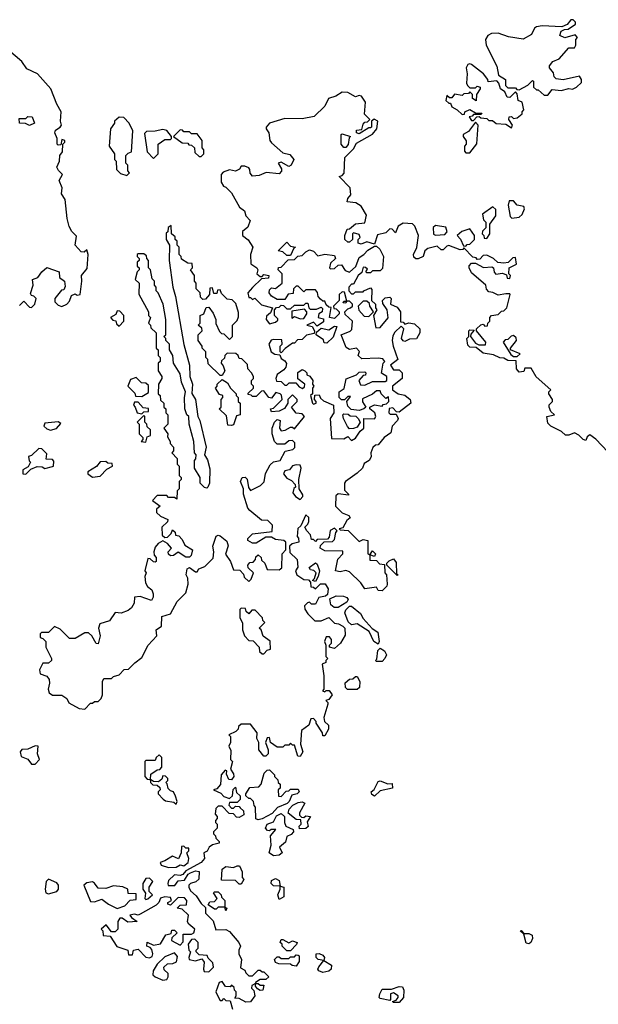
# Model space of a CAD drawing. Extents: x 2601477 to 2753313, y 449408 to 581029.
# Tile 172 of 203: x 2693343 to 2696380, y 511750 to 516918. Entities that reach past the tile are written whole.
import ezdxf

# ---------------------------------------------------------------- set-up
doc = ezdxf.new("R2010")
doc.units = 0

msp = doc.modelspace()

# ---------------------------------------------------------------- linework, layer by layer
at = {"layer": '0CON05XD'}
for points in [[(2696115, 516522.5), (2696138.3, 516551.7), (2696185, 516547.5), (2696225, 516557.5), (2696245, 516553.8), (2696266.1, 516563.9), (2696291.7, 516588.3), (2696292.5, 516605), (2696281.7, 516621.7), (2696195, 516602.5), (2696158.3, 516608.3), (2696148.3, 516618.3), (2696145, 516640), (2696123.3, 516665), (2696123.9, 516676.1), (2696140.7, 516699.3), (2696175, 516713.3), (2696225, 516770), (2696255, 516770), (2696262.5, 516785), (2696262.5, 516815), (2696270, 516825), (2696258.3, 516838.3), (2696205, 516823.3), (2696177.5, 516835), (2696185, 516857.5), (2696203, 516867), (2696221.7, 516868.3), (2696260, 516895), (2696260, 516905), (2696248.3, 516918.3), (2696235, 516917.5), (2696216.7, 516893.3), (2696188.8, 516881.2), (2696085, 516886.8), (2696055, 516880), (2696045, 516873.8), (2696030, 516840), (2695985, 516816.4), (2695908.5, 516828.5), (2695855, 516847.6), (2695820, 516845), (2695800, 516835), (2695788.6, 516815), (2695790.8, 516785), (2695847.5, 516675), (2695856.4, 516626.4), (2695892.5, 516605), (2695893, 516573), (2695905, 516560), (2695945, 516560), (2695951.7, 516551.7), (2695965, 516550), (2696010, 516575), (2696035, 516600), (2696040, 516595), (2696040, 516565), (2696055, 516550), (2696065, 516550), (2696095, 516522.5), (2696115, 516522.5)], [(2693405, 515407.5), (2693422.5, 515425), (2693430, 515455), (2693417.5, 515467.5), (2693405, 515470), (2693400.7, 515480.7), (2693413.3, 515525), (2693410, 515555), (2693437.5, 515565), (2693460, 515595), (2693485, 515617.5), (2693550, 515595), (2693552.5, 515565), (2693577.5, 515545), (2693581.7, 515518.3), (2693575, 515500), (2693561.7, 515498.3), (2693527.5, 515455), (2693527, 515437), (2693545, 515420), (2693565, 515413.3), (2693590, 515425), (2693605, 515440), (2693615, 515470), (2693635, 515480), (2693645, 515472.5), (2693660, 515475), (2693668.8, 515545), (2693666.7, 515575), (2693697, 515613), (2693702.5, 515685), (2693695, 515710), (2693681.7, 515698.3), (2693665, 515700), (2693633.8, 515735), (2693641.7, 515781.7), (2693617, 515807), (2693603, 515833), (2693592.5, 515875), (2693582.5, 515975), (2693562.5, 516005), (2693566.7, 516035), (2693550, 516075), (2693567.5, 516105), (2693546.4, 516126.4), (2693537.5, 516145), (2693552.5, 516175), (2693553.3, 516205), (2693567.5, 516225), (2693570, 516265), (2693580, 516275), (2693580, 516285), (2693565, 516290), (2693558.3, 516261.7), (2693545, 516260), (2693540, 516265), (2693540, 516295), (2693527.5, 516325), (2693531.7, 516338.3), (2693556.4, 516353.6), (2693562.5, 516365), (2693556.7, 516385), (2693560, 516435), (2693537.5, 516475), (2693506.7, 516555), (2693436.2, 516635), (2693380.6, 516660.6), (2693355, 516699.2), (2693285, 516759.2)], [(2695925, 516350), (2695930, 516365), (2695910, 516395), (2695911.7, 516408.3), (2695925, 516410), (2695935, 516400), (2695955, 516402.5), (2695980, 516425), (2695980, 516435), (2695990, 516445), (2695980, 516485), (2695960, 516495), (2695955, 516530), (2695945, 516540), (2695915, 516510), (2695901.7, 516511.7), (2695888.8, 516538.8), (2695867.5, 516555), (2695857.5, 516585), (2695846.7, 516596.7), (2695801.7, 516591.7), (2695800, 516605), (2695777.5, 516635), (2695715, 516682.5), (2695705, 516686.7), (2695695, 516682.5), (2695686.7, 516665), (2695691.2, 516635), (2695687.5, 516585), (2695693, 516573), (2695705, 516560), (2695735, 516560), (2695745, 516570), (2695760, 516565), (2695760, 516555), (2695740, 516525), (2695738.3, 516491.7), (2695720, 516505), (2695720, 516525), (2695705, 516540), (2695698.3, 516531.7), (2695675, 516530), (2695665, 516520), (2695625, 516527.5), (2695611.7, 516508.3), (2695598.3, 516508.3), (2695585, 516520), (2695580, 516495), (2695595, 516480), (2695605, 516480), (2695611.7, 516461.7), (2695640, 516445), (2695665, 516420), (2695678.3, 516421.7), (2695680, 516435), (2695705, 516446.7), (2695735, 516430), (2695768.3, 516428.3), (2695765, 516420), (2695725, 516420), (2695718.3, 516411.7), (2695701.7, 516408.3), (2695715, 516390), (2695725, 516390), (2695741.7, 516408.3), (2695755, 516410), (2695763, 516403), (2695795, 516400), (2695805, 516390), (2695825, 516390), (2695843.6, 516373.6), (2695895, 516370), (2695925, 516350)], [(2695125, 515790), (2695095, 515800), (2695090, 515795), (2695090, 515765), (2695075, 515750), (2695065, 515750), (2695050, 515765), (2695050, 515785), (2695061.7, 515818.3), (2695075, 515820), (2695105, 515847.5), (2695155, 515852.5), (2695163, 515893), (2695135, 515940), (2695107, 515957), (2695061.7, 515961.7), (2695065, 515980), (2695081.7, 515998.3), (2695077.5, 516035), (2695020, 516095), (2695035, 516100), (2695047, 516113), (2695050, 516195), (2695095, 516240), (2695110, 516270), (2695195, 516317.5), (2695217.5, 516345), (2695222.5, 516385), (2695203.3, 516396.7), (2695190, 516385), (2695190, 516355), (2695185, 516350), (2695175, 516350), (2695125, 516320), (2695110, 516325), (2695111.7, 516338.3), (2695138.3, 516341.7), (2695145, 516370), (2695155, 516380), (2695168.3, 516381.7), (2695180, 516395), (2695153, 516423), (2695157.5, 516485), (2695137.5, 516517.5), (2695125, 516520), (2695105, 516513.3), (2695066.2, 516536.2), (2695035, 516538), (2695002.7, 516517.3), (2694963.1, 516505), (2694945.4, 516464.6), (2694889.2, 516410.8), (2694825, 516397.8), (2694735, 516399.6), (2694653.8, 516375), (2694636.7, 516355), (2694636.7, 516345), (2694650, 516325), (2694656.7, 516285), (2694665, 516272.5), (2694725, 516220), (2694760.7, 516210.7), (2694782.5, 516185), (2694767.5, 516155), (2694755, 516147.5), (2694715, 516170), (2694700, 516165), (2694717.5, 516135), (2694717, 516123), (2694705, 516110), (2694637, 516117), (2694599.3, 516100.7), (2694565, 516097.5), (2694553, 516113), (2694551.7, 516131.7), (2694545, 516140), (2694525, 516150), (2694505, 516150), (2694496.4, 516133.6), (2694475, 516122.5), (2694445, 516130), (2694411.7, 516118.3), (2694400, 516105), (2694400, 516065), (2694412.5, 516045), (2694425, 516040), (2694455, 516010), (2694497.5, 515935), (2694523.3, 515915), (2694529.3, 515889.3), (2694552.5, 515865), (2694540.7, 515829.3), (2694513, 515807), (2694512.5, 515785), (2694543, 515763), (2694567.5, 515725), (2694553.8, 515686.2), (2694556.4, 515636.4), (2694587.5, 515615), (2694592.5, 515605), (2694587.5, 515585), (2694605, 515570), (2694615, 515570), (2694625, 515580), (2694650, 515575), (2694648.3, 515561.7), (2694611.7, 515558.3), (2694565, 515513.3), (2694540, 515485), (2694545, 515460), (2694555, 515460), (2694565, 515450), (2694577, 515457), (2694612.3, 515422.3), (2694670, 515405), (2694660, 515380), (2694638.3, 515361.7), (2694637.5, 515345), (2694655, 515322.5), (2694685, 515330), (2694698.3, 515341.7), (2694698.3, 515348.3), (2694680, 515365), (2694680, 515395), (2694691.7, 515408.3), (2694705, 515410), (2694715, 515420), (2694728.3, 515418.3), (2694745, 515400), (2694765, 515400), (2694785, 515420), (2694835, 515420), (2694845, 515430), (2694855, 515430), (2694860, 515405), (2694868.3, 515398.3), (2694901.7, 515398.3), (2694925, 515410), (2694931.7, 515401.7), (2694930, 515385), (2694912.5, 515375), (2694910, 515355), (2694938.3, 515348.3), (2694938.3, 515331.7), (2694905, 515310), (2694885, 515330), (2694850, 515315), (2694878.3, 515308.3), (2694890, 515285), (2694888.3, 515271.7), (2694848.3, 515261.7), (2694825, 515240), (2694801.7, 515238.3), (2694785, 515220), (2694775, 515220), (2694737, 515193), (2694715, 515170), (2694710, 515175), (2694710, 515205), (2694720, 515215), (2694718.3, 515238.3), (2694675, 515240), (2694663.6, 515236.4), (2694650, 515215), (2694662.5, 515175), (2694683, 515163), (2694708.3, 515158.3), (2694715, 515140), (2694735, 515127.5), (2694743, 515113), (2694740, 515095), (2694729.3, 515080.7), (2694693.9, 515056.1), (2694687.5, 515035), (2694691.7, 515021.7), (2694715, 515020), (2694735, 515000), (2694745, 515000), (2694758.3, 515011.7), (2694791.7, 515011.7), (2694810.7, 514990.7), (2694827, 514983), (2694838.3, 514991.7), (2694840, 515005), (2694802.5, 515032.5), (2694803, 515067), (2694825, 515082.5), (2694840, 515075), (2694850, 515065), (2694850, 515055), (2694866.4, 515046.4), (2694882.5, 515025), (2694880, 515005), (2694887.5, 514995), (2694880, 514985), (2694880, 514955), (2694870, 514945), (2694880, 514905), (2694885, 514900), (2694900, 514905), (2694900, 514915), (2694890, 514925), (2694891.7, 514948.3), (2694915, 514950), (2694921.7, 514931.7), (2694937, 514917), (2694990, 514895), (2694992.5, 514855), (2694972.5, 514825), (2694980, 514720), (2695045, 514717.5), (2695065, 514730), (2695085, 514710), (2695105, 514722.5), (2695130.7, 514759.3), (2695150, 514775), (2695150, 514825), (2695205, 514822.5), (2695212.5, 514835), (2695207.5, 514855), (2695180, 514875), (2695180, 514885), (2695205, 514897.5), (2695245, 514890), (2695251.7, 514898.3), (2695268.3, 514901.7), (2695280, 514915), (2695278.3, 514938.3), (2695265, 514930), (2695240, 514955), (2695235, 514970), (2695215, 514970), (2695195, 514952.5), (2695141.7, 514928.3), (2695143, 514913), (2695160, 514885), (2695150, 514875), (2695125, 514867.5), (2695083, 514873), (2695065, 514890), (2695060, 514915), (2695080, 514940), (2695065, 514940), (2695047.5, 514922.5), (2695033, 514923), (2695020, 514935), (2695020, 514965), (2695047, 514983), (2695057, 515033), (2695110, 515055), (2695125, 515067.5), (2695155, 515070), (2695160, 515065), (2695158.3, 515051.7), (2695145, 515050), (2695122.5, 515025), (2695131.2, 515001.2), (2695155, 515000), (2695195, 515020), (2695261.7, 515018.3), (2695270, 515025), (2695270, 515045), (2695242.5, 515062.5), (2695250, 515115), (2695260, 515125), (2695248.3, 515138.3), (2695225, 515142.5), (2695138.3, 515138.3), (2695120, 515155), (2695127, 515177), (2695110, 515195), (2695075, 515187.5), (2695057.5, 515197.5), (2695030, 515265), (2695077, 515283), (2695087, 515293), (2695090, 515335), (2695051.7, 515371.7), (2695050, 515385), (2695065, 515400), (2695080, 515405), (2695090, 515415), (2695090, 515425), (2695075, 515440), (2695060, 515440), (2695055, 515430), (2695041.7, 515431.7), (2695045, 515440), (2695060, 515440), (2695048.3, 515488.3), (2695035, 515490), (2695020, 515475), (2695020, 515445), (2694990, 515415), (2694991.7, 515401.7), (2695005, 515400), (2695020, 515385), (2695020, 515375), (2694995, 515350), (2694970, 515355), (2694978.3, 515408.3), (2694965, 515410), (2694951.7, 515421.7), (2694945, 515440), (2694935, 515440), (2694921.7, 515451.7), (2694910, 515465), (2694907, 515487), (2694895, 515500), (2694845, 515500), (2694835, 515490), (2694805, 515520), (2694795, 515520), (2694780, 515505), (2694778.3, 515481.7), (2694751.7, 515478.3), (2694735, 515450), (2694695, 515450), (2694665, 515467.5), (2694653.3, 515485), (2694655, 515500), (2694665, 515510), (2694685, 515507.5), (2694720, 515535), (2694720, 515585), (2694700, 515605), (2694701.7, 515618.3), (2694715, 515620), (2694751.7, 515658.3), (2694785, 515660), (2694803, 515677), (2694825, 515680), (2694845, 515700), (2694865, 515710), (2694885, 515702.5), (2694908.3, 515678.3), (2694945, 515686.7), (2694995, 515680), (2695000, 515665), (2694975, 515640), (2694970, 515615), (2694975, 515610), (2694995, 515612.5), (2695015, 515630), (2695031.7, 515631.7), (2695051.7, 515601.7), (2695075, 515592.5), (2695107, 515623), (2695125, 515670), (2695150, 515685), (2695170.7, 515709.3), (2695205, 515730), (2695215, 515730), (2695233, 515713), (2695252.5, 515675), (2695247, 515613), (2695235, 515600), (2695195, 515600), (2695185, 515590), (2695165, 515590), (2695160, 515595), (2695168.3, 515608.3), (2695158.3, 515618.3), (2695145, 515620), (2695138.3, 515591.7), (2695120, 515575), (2695095, 515530), (2695085, 515530), (2695070, 515515), (2695070, 515495), (2695085, 515480), (2695095, 515480), (2695105, 515490), (2695145, 515490), (2695150, 515495), (2695185, 515510), (2695191.7, 515501.7), (2695190, 515445), (2695210, 515425), (2695210, 515405), (2695217.5, 515395), (2695200, 515365), (2695211.7, 515301.7), (2695235, 515302.5), (2695277.5, 515352.5), (2695272.5, 515395), (2695248.3, 515428.3), (2695247.5, 515445), (2695261.2, 515458.8), (2695285, 515462.5), (2695292.5, 515455), (2695290, 515425), (2695325, 515410), (2695342.5, 515385), (2695341.7, 515331.7), (2695355, 515330), (2695365, 515320), (2695385, 515327.5), (2695415, 515322.5), (2695442.5, 515295), (2695442.5, 515275), (2695426.2, 515243.8), (2695388.3, 515241.7), (2695365, 515230), (2695355, 515232.5), (2695347.5, 515245), (2695360, 515295), (2695345, 515310), (2695311.7, 515278.3), (2695301.2, 515258.8), (2695297.5, 515235), (2695302.5, 515205), (2695327.5, 515135), (2695290, 515105), (2695305, 515080), (2695335, 515080), (2695350, 515065), (2695350, 515035), (2695300, 514995), (2695300, 514975), (2695330, 514955), (2695365, 514947.5), (2695392.5, 514925), (2695396.2, 514905), (2695335, 514857.5), (2695320, 514860), (2695301.7, 514881.7), (2695281.7, 514878.3), (2695280, 514855), (2695288.3, 514848.3), (2695318.3, 514848.3), (2695328.8, 514825), (2695326.7, 514815), (2695297.5, 514785), (2695290.7, 514749.3), (2695256.7, 514725), (2695225, 514687.5), (2695210, 514685), (2695197, 514673), (2695186.7, 514645), (2695187, 514623), (2695177.5, 514605), (2695151.7, 514588.3), (2695142.5, 514565), (2695115, 514537.5), (2695052.5, 514495), (2695047.5, 514485), (2695048.3, 514448.3), (2695068.3, 514428.3), (2695068.3, 514421.7), (2695015, 514430), (2695001.7, 514418.3), (2695000, 514365), (2695035, 514330), (2695070, 514315), (2695077, 514303)], [(2693395, 516363.3), (2693373, 516373), (2693342.5, 516375), (2693340, 516400), (2693375, 516400), (2693385, 516410), (2693408.3, 516408.3), (2693420, 516375), (2693395, 516363.3)], [(2693905, 516100), (2693920, 516115), (2693910, 516125), (2693910, 516155), (2693900, 516165), (2693900, 516205), (2693911.7, 516218.3), (2693930, 516225), (2693937.5, 516335), (2693917.5, 516375), (2693890, 516405), (2693865, 516406.7), (2693840, 516385), (2693840, 516375), (2693820, 516345), (2693812.5, 516255), (2693840, 516215), (2693840, 516185), (2693850, 516175), (2693851.7, 516131.7), (2693871.7, 516111.7), (2693905, 516100)], [(2695705, 516220), (2695743, 516267), (2695750, 516365), (2695735, 516380), (2695699.3, 516330.7), (2695670, 516315), (2695670, 516305), (2695687, 516283), (2695686.7, 516265), (2695677.5, 516255), (2695678.3, 516228.3), (2695685, 516220), (2695705, 516220)], [(2694045, 516190), (2694070, 516215), (2694070, 516265), (2694105, 516290), (2694135, 516290), (2694140, 516295), (2694140, 516305), (2694115, 516337.5), (2694095, 516342.5), (2694055, 516332.5), (2694008.3, 516331.7), (2693998.3, 516321.7), (2694012.5, 516225), (2694045, 516190)], [(2694295, 516200), (2694310, 516215), (2694310, 516235), (2694300, 516245), (2694300, 516285), (2694275, 516320), (2694245, 516320), (2694235, 516330), (2694205, 516330), (2694198.3, 516338.3), (2694185, 516340), (2694150, 516305), (2694195, 516272.5), (2694225, 516270), (2694231.7, 516261.7), (2694245, 516260), (2694260, 516245), (2694261.7, 516221.7), (2694285, 516200), (2694295, 516200)], [(2695055, 516247.5), (2695045, 516247.5), (2695030, 516265), (2695030, 516315), (2695035, 516320), (2695080, 516305), (2695072.5, 516297.5), (2695067, 516263), (2695055, 516247.5)], [(2695927, 515877), (2695965, 515882.5), (2695980, 515895), (2695992.5, 515925), (2695988.3, 515938.3), (2695953.9, 515943.9), (2695935, 515967.5), (2695911.7, 515968.3), (2695907.5, 515945), (2695917.5, 515885), (2695927, 515877)], [(2695795, 515770), (2695810, 515795), (2695810, 515845), (2695841.7, 515888.3), (2695841.7, 515921.7), (2695826.4, 515936.4), (2695772.5, 515897.5), (2695778.3, 515868.3), (2695790, 515855), (2695790, 515825), (2695771.7, 515808.3), (2695770, 515795), (2695780, 515785), (2695781.7, 515771.7), (2695795, 515770)], [(2693685, 513300), (2693715, 513330), (2693725, 513330), (2693735, 513340), (2693755, 513340), (2693770, 513355), (2693777.5, 513375), (2693777.5, 513445), (2693785, 513460), (2693825, 513460), (2693835, 513470), (2693865, 513480), (2693891.7, 513508.3), (2693915, 513510), (2693947, 513543), (2693985, 513570), (2694017.5, 513635), (2694062.5, 513685), (2694060, 513715), (2694087.5, 513735), (2694090, 513785), (2694135, 513800), (2694170, 513865), (2694215, 513910), (2694228, 513955), (2694226.1, 513986.1), (2694217.5, 514005), (2694222.5, 514035), (2694235, 514042.5), (2694265, 514020), (2694275, 514020), (2694283.6, 514036.4), (2694315, 514047.5), (2694358.3, 514091.7), (2694362.5, 514125), (2694357.5, 514155), (2694375, 514207.5), (2694385, 514212.5), (2694395, 514208.8), (2694430.7, 514180.7), (2694437, 514157), (2694423.6, 514113.6), (2694450, 514075), (2694465, 514030), (2694498.3, 514028.3), (2694518.3, 514008.3), (2694521.7, 513991.7), (2694545, 513970), (2694558.3, 513981.7), (2694570, 514015), (2694541.7, 514041.7), (2694540, 514055), (2694551.7, 514068.3), (2694568.3, 514071.7), (2694580, 514085), (2694581.7, 514098.3), (2694595, 514110), (2694610, 514095), (2694611.7, 514081.7), (2694630, 514065), (2694641.7, 514031.7), (2694705, 514030), (2694718.3, 514041.7), (2694720, 514115), (2694740, 514135), (2694740, 514175), (2694730, 514185), (2694685, 514190), (2694665, 514202.5), (2694635, 514202.5), (2694585, 514170), (2694565, 514170), (2694540, 514185), (2694540, 514195), (2694565, 514220), (2694668.3, 514231.7), (2694670, 514265), (2694645, 514290), (2694611.7, 514291.7), (2694551.7, 514341.7), (2694540, 514355), (2694518.3, 514428.3), (2694517.5, 514455), (2694502.5, 514495), (2694510, 514515), (2694527, 514517), (2694537, 514507), (2694543.6, 514463.6), (2694555, 514447.5), (2694607, 514473), (2694627, 514493), (2694633.6, 514536.4), (2694657.5, 514582.5), (2694675, 514597.5), (2694710, 514605), (2694737, 514653), (2694777, 514663), (2694787, 514673), (2694786.4, 514696.4), (2694775, 514710), (2694755, 514707.5), (2694735, 514690), (2694695, 514690), (2694680, 514705), (2694667.5, 514745), (2694667.5, 514775), (2694680, 514805), (2694695, 514820), (2694710, 514815), (2694707.5, 514775), (2694715, 514760), (2694737, 514763), (2694765, 514780), (2694775, 514780), (2694785, 514770), (2694837.5, 514835), (2694825, 514850), (2694795, 514852.5), (2694770, 514885), (2694800, 514915), (2694800, 514925), (2694775, 514950), (2694750, 514925), (2694750, 514905), (2694733, 514877), (2694705, 514863.3), (2694665, 514860), (2694660, 514875), (2694675, 514880), (2694720, 514925), (2694717, 514947), (2694710, 514955), (2694688.3, 514961.7), (2694665, 514932.5), (2694650, 514935), (2694625, 514970), (2694611.7, 514968.3), (2694585, 514940), (2694565, 514940), (2694558.3, 514948.3), (2694541.7, 514951.7), (2694541.7, 514958.3), (2694570, 514985), (2694570, 514995), (2694560, 515005), (2694560, 515025), (2694570, 515035), (2694570, 515045), (2694560, 515065), (2694540, 515085), (2694538.3, 515108.3), (2694508.3, 515138.3), (2694495, 515140), (2694490, 515155), (2694477, 515167), (2694431.7, 515168.3), (2694420, 515155), (2694418.3, 515141.7), (2694401.7, 515128.3), (2694400, 515115), (2694411.7, 515101.7), (2694420, 515075), (2694405, 515050), (2694395, 515050), (2694331.7, 515111.7), (2694330, 515135), (2694320, 515145), (2694320, 515175), (2694300, 515195), (2694300, 515205), (2694280, 515235), (2694280, 515265), (2694300, 515285), (2694298.3, 515298.3), (2694280, 515315), (2694290, 515325), (2694290, 515365), (2694310, 515375), (2694321.7, 515408.3), (2694335, 515410), (2694358.3, 515378.3), (2694372.5, 515345), (2694373, 515323), (2694391.7, 515281.7), (2694401.7, 515271.7), (2694415, 515270), (2694445, 515240), (2694460, 515255), (2694460, 515315), (2694485, 515340), (2694491.7, 515358.3), (2694491.7, 515381.7), (2694478.3, 515428.3), (2694458.3, 515448.3), (2694431.7, 515451.7), (2694401.7, 515481.7), (2694395, 515500), (2694381.7, 515498.3), (2694378.3, 515481.7), (2694361.7, 515481.7), (2694355, 515510), (2694341.7, 515508.3), (2694340, 515475), (2694318.3, 515451.7), (2694305, 515450), (2694291.7, 515461.7), (2694290, 515485), (2694270, 515505), (2694270, 515535), (2694260, 515545), (2694260, 515575), (2694240, 515605), (2694250, 515615), (2694248.3, 515638.3), (2694225, 515640), (2694191.7, 515661.7), (2694190, 515675), (2694180, 515685), (2694180, 515725), (2694170, 515735), (2694170, 515755), (2694160, 515765), (2694158.3, 515778.3), (2694140, 515795), (2694138.3, 515838.3), (2694121.7, 515828.3), (2694120, 515805), (2694112.5, 515797.5), (2694112.5, 515765), (2694130, 515735), (2694127.5, 515655), (2694146.7, 515515), (2694161.2, 515465), (2694203.9, 515213.9), (2694234.2, 515105), (2694236.7, 515045), (2694250.8, 515005), (2694247, 514957), (2694266.2, 514925), (2694278.8, 514835), (2694289.2, 514815), (2694321.2, 514675), (2694312.5, 514635), (2694328.8, 514608.8), (2694340.7, 514560.7), (2694338.8, 514485), (2694330, 514465), (2694325, 514460), (2694313, 514463), (2694290, 514485), (2694290, 514515), (2694260, 514565), (2694260, 514605), (2694267, 514613), (2694270, 514635), (2694260, 514645), (2694256.7, 514705), (2694232.5, 514795), (2694230, 514835), (2694220, 514845), (2694210, 514875), (2694207.5, 514935), (2694212.5, 514965), (2694192.5, 515015), (2694185, 515060), (2694150, 515115), (2694147.5, 515155), (2694130, 515185), (2694130, 515215), (2694110, 515235), (2694110, 515245), (2694100, 515255), (2694110, 515265), (2694110, 515345), (2694096.7, 515425), (2694070, 515485), (2694060, 515495), (2694060, 515515), (2694050, 515525), (2694050, 515545), (2694038.3, 515558.3), (2694030, 515605), (2694020, 515615), (2694020, 515655), (2694010, 515665), (2694008.3, 515678.3), (2693995, 515690), (2693965, 515690), (2693960, 515685), (2693960, 515675), (2693970, 515665), (2693970, 515655), (2693960, 515645), (2693960, 515625), (2693970, 515615), (2693970, 515605), (2693960, 515595), (2693950, 515555), (2693970, 515535), (2693968.3, 515478.3), (2694020, 515385), (2694020, 515365), (2694030, 515355), (2694020, 515325), (2694030, 515315), (2694031.7, 515301.7), (2694060, 515275), (2694060, 515195), (2694070, 515185), (2694070, 515155), (2694080, 515145), (2694080, 515125), (2694070, 515115), (2694070, 515075), (2694090, 515045), (2694090, 515035), (2694072.5, 515005), (2694070, 514955), (2694080, 514945), (2694081.7, 514921.7), (2694100, 514905), (2694100, 514885), (2694110, 514875), (2694110, 514855), (2694120, 514845), (2694120, 514795), (2694100, 514775), (2694120, 514745), (2694118.3, 514728.3), (2694132.5, 514705), (2694133, 514693), (2694150, 514675), (2694150, 514655), (2694142.5, 514645), (2694170, 514615), (2694170, 514585), (2694180, 514575), (2694180, 514525), (2694190, 514515), (2694190, 514505), (2694180, 514495), (2694180, 514455), (2694170, 514445), (2694168.3, 514401.7), (2694155, 514410), (2694125, 514410), (2694115, 514420), (2694065, 514420), (2694040, 514395), (2694080, 514365), (2694061.7, 514348.3), (2694061.7, 514331.7), (2694081.7, 514311.7), (2694120, 514295), (2694118.3, 514281.7), (2694090, 514255), (2694091.7, 514211.7), (2694105, 514200), (2694118.3, 514201.7), (2694138.3, 514221.7), (2694145, 514240), (2694158.3, 514228.3), (2694161.7, 514211.7), (2694178.3, 514208.3), (2694195, 514190), (2694210.7, 514160.7), (2694250, 514135), (2694242.5, 514105), (2694235, 514097.5), (2694215, 514096.7), (2694175, 514122.5), (2694150, 514105), (2694133.9, 514103.9), (2694123.3, 514113.3), (2694122.5, 514125), (2694140, 514145), (2694119.3, 514169.3), (2694095, 514182.5), (2694070.7, 514169.3), (2694055, 514150), (2694047.5, 514125), (2694048.3, 514108.3), (2694060, 514095), (2694060, 514075), (2694055, 514070), (2694045, 514072.5), (2694028.3, 514088.3), (2694015, 514090), (2694000, 514025), (2694007.5, 514015), (2694000, 513995), (2694003, 513963), (2694013.6, 513943.6), (2694037.5, 513925), (2694043.8, 513905), (2694043.3, 513886.7), (2694035, 513870), (2693975, 513890), (2693945, 513887.5), (2693943.3, 513855), (2693929.3, 513830.7), (2693913, 513817), (2693875, 513803.3), (2693845, 513806.7), (2693815, 513762.5), (2693763.6, 513746.4), (2693757.5, 513725), (2693766, 513685), (2693755, 513642.5), (2693745, 513643.3), (2693722.5, 513685), (2693705, 513700), (2693685, 513700), (2693635, 513670), (2693605, 513670), (2693555, 513720), (2693525, 513732.5), (2693495, 513702.5), (2693458.3, 513701.7), (2693450, 513695), (2693450, 513675), (2693465, 513670), (2693480, 513655), (2693480, 513625), (2693510, 513565), (2693510, 513555), (2693495, 513540), (2693465, 513540), (2693447.5, 513505), (2693450, 513485), (2693485, 513472.5), (2693497.5, 513455), (2693500, 513435), (2693492.5, 513405), (2693497.5, 513385), (2693515, 513372.5), (2693565, 513372.5), (2693590, 513355), (2693601.7, 513331.7), (2693655, 513302.5), (2693685, 513300)], [(2696430, 514650), (2696366.4, 514716.4), (2696335, 514740), (2696321.7, 514728.3), (2696315, 514710), (2696300, 514715), (2696278.3, 514738.3), (2696255, 514750), (2696225, 514736.7), (2696208.3, 514738.3), (2696187, 514757), (2696130, 514785), (2696115, 514800), (2696110, 514835), (2696150, 514845), (2696131.7, 514861.7), (2696122.5, 514885), (2696122.5, 514897.5), (2696140, 514915), (2696140, 514925), (2696120, 514955), (2696120, 514965), (2696130, 514975), (2696053.6, 515043.6), (2696028.3, 515088.3), (2695995, 515090), (2695988.3, 515071.7), (2695965, 515067.5), (2695950, 515085), (2695948.3, 515128.3), (2695905, 515130), (2695885, 515142.5), (2695863.6, 515143.6), (2695829.3, 515159.3), (2695775, 515167.5), (2695738.3, 515198.3), (2695705, 515200), (2695695, 515210), (2695690, 515245), (2695700, 515255), (2695700, 515285), (2695705, 515290), (2695728.3, 515288.3), (2695711.7, 515268.3), (2695710, 515255), (2695735, 515220), (2695752.5, 515212.5), (2695788.3, 515211.7), (2695790, 515225), (2695740, 515285), (2695740, 515295), (2695763, 515317), (2695775, 515320), (2695785, 515310), (2695798.3, 515311.7), (2695800, 515325), (2695810, 515335), (2695810, 515355), (2695820, 515365), (2695855, 515370), (2695871.7, 515388.3), (2695885, 515390), (2695900, 515405), (2695917.5, 515475), (2695915, 515480), (2695895, 515480), (2695855, 515472.5), (2695827, 515487), (2695805, 515490), (2695793, 515503), (2695790, 515525), (2695715, 515590), (2695702.5, 515615), (2695703, 515627), (2695715, 515640), (2695735, 515640), (2695777, 515617), (2695821.7, 515621.7), (2695830, 515615), (2695833, 515593), (2695843, 515583), (2695877, 515587), (2695898.3, 515578.3), (2695901.7, 515561.7), (2695915, 515560), (2695920, 515575), (2695910, 515585), (2695912.5, 515615), (2695950, 515635), (2695945, 515670), (2695931.7, 515668.3), (2695907, 515643), (2695885, 515640), (2695853, 515643), (2695830, 515665), (2695795, 515682.5), (2695775, 515680), (2695758.3, 515661.7), (2695745, 515660), (2695738.3, 515668.3), (2695721.7, 515671.7), (2695675, 515720), (2695668.3, 515711.7), (2695655, 515710), (2695595, 515732.5), (2695585, 515730), (2695565, 515710), (2695555, 515710), (2695535, 515730), (2695485, 515717.5), (2695470, 515705), (2695460, 515675), (2695435, 515662.5), (2695423, 515663), (2695411.7, 515671.7), (2695410, 515685), (2695427, 515723), (2695436.7, 515785), (2695417.5, 515835), (2695405, 515847.5), (2695355, 515850), (2695330, 515835), (2695315, 515800), (2695298.3, 515818.3), (2695285, 515820), (2695265, 515800), (2695221.7, 515788.3), (2695205, 515740), (2695165, 515752.5), (2695135, 515740), (2695120, 515745), (2695120, 515765), (2695130, 515775), (2695125, 515790)], [(2695525, 515787.5), (2695575, 515790), (2695587.5, 515805), (2695580, 515830), (2695525, 515837.5), (2695513, 515827), (2695515, 515792.5), (2695525, 515787.5)], [(2695685, 515730), (2695691.7, 515738.3), (2695705, 515740), (2695730, 515765), (2695730, 515785), (2695705, 515820), (2695663, 515807), (2695640, 515785), (2695657, 515767), (2695671.7, 515731.7), (2695685, 515730)], [(2694765, 515680), (2694745, 515680), (2694725, 515700), (2694700, 515705), (2694745, 515750), (2694765, 515730), (2694790, 515725), (2694781.7, 515718.3), (2694765, 515680)], [(2693341.7, 515418.3), (2693365, 515440), (2693395, 515410), (2693405, 515407.5)], [(2695175, 515360), (2695200, 515385), (2695180, 515415), (2695178.3, 515428.3), (2695165, 515440), (2695145, 515440), (2695120, 515415), (2695123, 515393), (2695151.7, 515361.7), (2695175, 515360)], [(2693865, 515310), (2693890, 515335), (2693890, 515365), (2693868.3, 515388.3), (2693855, 515390), (2693848.3, 515371.7), (2693820, 515355), (2693831.7, 515341.7), (2693848.3, 515338.3), (2693851.7, 515321.7), (2693865, 515310)], [(2694815, 515347.5), (2694835, 515350), (2694850, 515375), (2694850, 515385), (2694838.3, 515398.3), (2694771.7, 515388.3), (2694771.7, 515351.7), (2694785, 515360), (2694815, 515347.5)], [(2694955, 515220), (2694941.7, 515221.7), (2694938.3, 515238.3), (2694900, 515265), (2694901.7, 515278.3), (2694925, 515300), (2694965, 515290), (2694995, 515310), (2695008.3, 515308.3), (2694988.3, 515251.7), (2694955, 515220)], [(2695955, 515150), (2695970, 515165), (2695920, 515185), (2695920, 515195), (2695950, 515235), (2695948.3, 515248.3), (2695935, 515260), (2695923, 515257), (2695905, 515240), (2695891.7, 515238.3), (2695880, 515225), (2695921.7, 515161.7), (2695935, 515150), (2695955, 515150)], [(2693985, 514940), (2694018.3, 514961.7), (2694018.3, 514998.3), (2694005, 515010), (2693981.7, 515011.7), (2693955, 515040), (2693925, 515030), (2693910, 514995), (2693948.3, 514958.3), (2693951.7, 514941.7), (2693985, 514940)], [(2694455, 514787.5), (2694435, 514790), (2694428.3, 514838.3), (2694390, 514875), (2694400, 514885), (2694400, 514925), (2694410, 514935), (2694410, 514945), (2694391.7, 514951.7), (2694370, 514985), (2694380, 514995), (2694380, 515005), (2694405, 515030), (2694433, 515013), (2694450, 514985), (2694480, 514955), (2694480, 514945), (2694490, 514935), (2694490, 514915), (2694500, 514905), (2694500, 514845), (2694481.7, 514838.3), (2694465, 514792.5), (2694455, 514787.5)], [(2693985, 514850), (2693995, 514860), (2694018.3, 514861.7), (2694018.3, 514878.3), (2693991.7, 514881.7), (2693965, 514910), (2693945, 514910), (2693940, 514895), (2693950, 514885), (2693960, 514855), (2693985, 514850)], [(2694005, 514700), (2694011.7, 514728.3), (2694030, 514735), (2694030, 514765), (2694011.7, 514781.7), (2694010, 514795), (2694000, 514805), (2694000, 514835), (2693995, 514840), (2693960, 514805), (2693970, 514795), (2693970, 514745), (2693990, 514725), (2693990, 514715), (2693980, 514705), (2694005, 514700)], [(2695075, 514770), (2695063, 514783), (2695042.5, 514825), (2695040, 514845), (2695045, 514850), (2695067, 514847), (2695078.3, 514838.3), (2695107, 514837), (2695120, 514825), (2695130, 514805), (2695115, 514780), (2695095, 514772.5), (2695075, 514770)], [(2693505, 514763.3), (2693537, 514773), (2693558.3, 514798.3), (2693545, 514807.5), (2693475, 514800), (2693470, 514785), (2693485, 514770), (2693505, 514763.3)], [(2693375, 514532.5), (2693401.7, 514558.3), (2693435, 514572.5), (2693461.7, 514571.7), (2693475, 514562.5), (2693515, 514572.5), (2693520, 514575), (2693521.7, 514601.7), (2693515, 514610), (2693481.7, 514611.7), (2693485, 514640), (2693460, 514665), (2693443, 514667), (2693405, 514630), (2693390, 514625), (2693393, 514603), (2693400, 514595), (2693388.3, 514571.7), (2693360, 514555), (2693360, 514535), (2693375, 514532.5)], [(2693725, 514517.5), (2693765, 514522.5), (2693800.7, 514559.3), (2693830, 514575), (2693828.3, 514588.3), (2693805, 514590), (2693795, 514600), (2693765, 514597.5), (2693746.4, 514573.6), (2693700, 514545), (2693700, 514535), (2693725, 514517.5)], [(2694815, 514400), (2694830, 514415), (2694830, 514425), (2694810, 514455), (2694807.5, 514505), (2694820, 514565), (2694815, 514580), (2694795, 514582.5), (2694775, 514576.7), (2694760, 514555), (2694735, 514550), (2694727.5, 514535), (2694745, 514512.5), (2694769.3, 514499.3), (2694788.3, 514478.3), (2694790, 514465), (2694782.5, 514457.5), (2694777.5, 514435), (2694790, 514415), (2694815, 514400)], [(2695077, 514303), (2695060.7, 514289.3), (2695038.3, 514251.7), (2695020, 514245), (2695025, 514240), (2695067, 514237), (2695125, 514180), (2695145, 514190), (2695170, 514185), (2695170, 514115), (2695180, 514110), (2695195, 514130), (2695210, 514115), (2695205, 514100), (2695180, 514110), (2695181.7, 514081.7), (2695215, 514080), (2695231.7, 514061.7), (2695258.3, 514058.3), (2695260, 514015), (2695267.5, 514005), (2695272.5, 513955), (2695270, 513945), (2695245, 513920), (2695225, 513922.5), (2695215, 513940), (2695155, 513930), (2695133, 513963), (2695075, 514020), (2695055, 514027.5), (2695025, 514020), (2695000, 514025), (2695013, 514087), (2695040, 514115), (2695038.3, 514128.3), (2694945, 514130), (2694920, 514145), (2694921.7, 514158.3), (2694941.7, 514178.3), (2694985, 514180), (2694995, 514190), (2695003, 514227), (2695010, 514235), (2694995, 514250), (2694973, 514237), (2694967.5, 514202.5), (2694958.3, 514191.7), (2694905, 514190), (2694895, 514180), (2694885, 514190), (2694875, 514190), (2694870, 514215), (2694850, 514235), (2694840, 514255), (2694855, 514270), (2694860, 514285), (2694860, 514305), (2694845, 514320), (2694818.3, 514261.7), (2694803, 514247), (2694800, 514205), (2694807, 514197), (2694807.5, 514175), (2694773, 514167), (2694760, 514155), (2694761.7, 514121.7), (2694800, 514085), (2694802.5, 514045), (2694790, 514025), (2694797.5, 514005), (2694835, 513980), (2694858.3, 513978.3), (2694870, 513965), (2694871.7, 513941.7), (2694885, 513940), (2694895, 513930), (2694922.5, 513957.5), (2694947, 513957), (2694961.7, 513931.7), (2694958.3, 513901.7), (2694947.5, 513892.5), (2694914, 513886), (2694895, 513850), (2694875, 513850), (2694865, 513860), (2694853, 513857), (2694838.3, 513841.7), (2694840, 513825), (2694855, 513800), (2694893, 513763), (2694925, 513762.5), (2694965, 513780), (2694995, 513750), (2695017, 513747), (2695040, 513735), (2695050, 513725), (2695051.7, 513688.3), (2695026.7, 513645), (2694995, 513617.5), (2694970, 513625), (2694970, 513635), (2694980, 513645), (2694980, 513665), (2694968.3, 513678.3), (2694951.7, 513678.3), (2694943.3, 513655), (2694950, 513635), (2694950, 513575), (2694960, 513565), (2694950, 513555), (2694950, 513545), (2694930, 513535), (2694940, 513475), (2694940, 513405), (2694932.5, 513395), (2694945, 513390), (2694952.5, 513397.5), (2694967, 513397), (2694982.5, 513375), (2694965, 513350), (2694950, 513345), (2694960, 513335), (2694960, 513325), (2694940, 513255), (2694942.5, 513235), (2694963.3, 513215), (2694963.3, 513195), (2694945, 513160), (2694935, 513160), (2694932.5, 513175), (2694900, 513225), (2694900, 513235), (2694885, 513250), (2694871.7, 513248.3), (2694860, 513215), (2694823, 513187), (2694817.5, 513115), (2694830, 513075), (2694815, 513050), (2694803, 513053), (2694785, 513110), (2694775, 513110), (2694765, 513120), (2694755, 513110), (2694735, 513110), (2694725, 513100), (2694695, 513100), (2694660, 513125), (2694655, 513150), (2694641.7, 513148.3), (2694632.5, 513125), (2694646.4, 513086.4), (2694646.7, 513065), (2694635, 513052.5), (2694625, 513052.5), (2694598.8, 513085), (2694597.5, 513125), (2694587.5, 513145), (2694590, 513175), (2694555, 513220), (2694505, 513220), (2694491.7, 513208.3), (2694490, 513195), (2694478.3, 513181.7), (2694440, 513165), (2694450, 513155), (2694450, 513125), (2694440, 513105), (2694451.7, 513081.7), (2694450, 513035), (2694460, 513025), (2694450, 512985), (2694465, 512960), (2694466.7, 512945), (2694455, 512927.5), (2694440, 512930), (2694428.3, 512958.3), (2694430, 512975), (2694421.7, 512978.3), (2694400, 512955), (2694397, 512903), (2694378.3, 512881.7), (2694360, 512875), (2694398.3, 512858.3), (2694415, 512840), (2694445, 512830), (2694460, 512845), (2694463, 512877), (2694475, 512890), (2694481.7, 512861.7), (2694500, 512845), (2694500, 512825), (2694485, 512810), (2694445, 512810), (2694440, 512795), (2694455, 512780), (2694465, 512780), (2694475, 512790), (2694495, 512787.5), (2694500.7, 512780.7), (2694517.5, 512765), (2694520, 512745), (2694495, 512730), (2694481.7, 512731.7), (2694465, 512750), (2694441.7, 512751.7), (2694405, 512790), (2694385, 512790), (2694371.7, 512778.3), (2694368.3, 512748.3), (2694380, 512735), (2694380, 512725), (2694370, 512715), (2694370, 512705), (2694380, 512695), (2694380, 512675), (2694360, 512655), (2694360, 512645), (2694370, 512635), (2694371.7, 512621.7), (2694390, 512605), (2694390, 512595), (2694355, 512587.5), (2694337.5, 512575), (2694326.4, 512553.6), (2694310, 512545), (2694312.5, 512515), (2694296.2, 512493.8), (2694215, 512450), (2694198.8, 512431.2), (2694185, 512426.7), (2694155, 512430), (2694125, 512400), (2694120, 512385), (2694123, 512373), (2694157, 512373), (2694175, 512397.5), (2694207.5, 512402.5), (2694226.7, 512433.3), (2694239.3, 512440.7), (2694265, 512450), (2694285, 512447.5), (2694283.6, 512406.4), (2694267, 512393), (2694240, 512385), (2694230, 512375), (2694230, 512365), (2694240, 512345), (2694269.3, 512319.3), (2694295, 512280), (2694318.3, 512258.3), (2694318.3, 512228.3), (2694358.3, 512188.3), (2694371.7, 512141.7), (2694425, 512142.5), (2694445, 512132.5), (2694492.5, 512075), (2694502.5, 512055), (2694492.5, 512035), (2694492.5, 512015), (2694507.5, 511985), (2694501.7, 511941.7), (2694525, 511930), (2694530, 511915), (2694545, 511900), (2694565, 511900), (2694595, 511930), (2694605, 511930), (2694615, 511920), (2694625, 511920), (2694650, 511895), (2694635, 511880), (2694605, 511880), (2694580, 511865), (2694580, 511860), (2694595, 511860), (2694605, 511850), (2694625, 511850), (2694620, 511825), (2694605, 511822.5), (2694591.7, 511831.7), (2694580, 511845), (2694580, 511860), (2694561.7, 511848.3), (2694560, 511835), (2694571.7, 511821.7), (2694577.5, 511795), (2694555, 511762.5), (2694530.7, 511760.7), (2694495, 511780), (2694471.7, 511781.7), (2694480, 511795), (2694480, 511815), (2694470, 511825), (2694468.3, 511838.3), (2694455, 511850), (2694447.5, 511842.5), (2694423, 511843), (2694405, 511870), (2694390, 511865), (2694372.5, 511815), (2694385, 511790), (2694395, 511770), (2694405, 511770), (2694415, 511780), (2694425, 511770), (2694448.3, 511768.3), (2694460, 511725)], [(2694895, 513970), (2694880, 513975), (2694890, 513985), (2694900, 514015), (2694887, 514027), (2694870, 514030), (2694863.3, 514043.3), (2694895, 514066.7), (2694905, 514060), (2694917.5, 514025), (2694910, 513995), (2694895, 513970)], [(2695325, 514000), (2695270, 514055), (2695270, 514065), (2695281.7, 514078.3), (2695305, 514087.5), (2695319.3, 514069.3), (2695320, 514010), (2695330, 514005), (2695325, 514000)], [(2695015, 513832.5), (2694993, 513833), (2694977, 513847), (2694971.7, 513878.3), (2695005, 513893.3), (2695043, 513893), (2695060, 513885), (2695067.5, 513875), (2695060, 513860), (2695015, 513832.5)], [(2695225, 513640), (2695202.5, 513655), (2695176.7, 513706.7), (2695115, 513747.5), (2695085, 513742.5), (2695067, 513757), (2695050, 513805), (2695055, 513820), (2695075, 513840), (2695085, 513840), (2695131.7, 513801.7), (2695146.7, 513775), (2695193.3, 513723.3), (2695223, 513703), (2695230, 513655), (2695225, 513640)], [(2694625, 513590), (2694641.7, 513608.3), (2694660, 513615), (2694657, 513657), (2694621.7, 513681.7), (2694610, 513715), (2694600, 513725), (2694630, 513755), (2694620, 513765), (2694618.3, 513778.3), (2694578.3, 513818.3), (2694561.7, 513818.3), (2694545, 513800), (2694531.7, 513811.7), (2694528.3, 513828.3), (2694505, 513830), (2694498.3, 513821.7), (2694498.3, 513778.3), (2694511.7, 513751.7), (2694513.3, 513715), (2694523.3, 513683.3), (2694545, 513660), (2694568.3, 513658.3), (2694600, 513625), (2694601.7, 513601.7), (2694615, 513590), (2694625, 513590)], [(2695245, 513550), (2695215, 513550), (2695210, 513555), (2695217.5, 513562.5), (2695223.6, 513606.4), (2695235, 513620), (2695257.5, 513605), (2695267.5, 513585), (2695260, 513565), (2695245, 513550)], [(2695115, 513402.5), (2695063, 513403), (2695053, 513413), (2695051.7, 513438.3), (2695073.3, 513456.7), (2695091.7, 513458.3), (2695105, 513470), (2695115, 513470), (2695127.5, 513445), (2695127, 513413), (2695115, 513402.5)], [(2693425, 513010), (2693447.5, 513035), (2693436.7, 513065), (2693440, 513105), (2693425, 513106.7), (2693385, 513090), (2693355, 513087.5), (2693346.2, 513075), (2693351.4, 513051.4), (2693385, 513037.5), (2693405, 513010), (2693425, 513010)], [(2694030, 512930), (2694031.7, 512958.3), (2694065, 512980), (2694078.3, 512981.7), (2694090, 512995), (2694090, 513045), (2694075, 513060), (2694060, 513045), (2694055, 513030), (2694005, 513030), (2694000, 513025), (2694000, 512945), (2694011.7, 512931.7), (2694025, 512930), (2694030, 512930)], [(2694595, 512717.5), (2694583, 512723), (2694580, 512785), (2694573, 512793), (2694570, 512815), (2694555, 512830), (2694545, 512830), (2694530, 512845), (2694530, 512855), (2694551.7, 512888.3), (2694598.3, 512891.7), (2694610, 512905), (2694626.4, 512963.6), (2694641.7, 512978.3), (2694655, 512980), (2694680, 512955), (2694680, 512945), (2694698.3, 512928.3), (2694700, 512915), (2694710, 512905), (2694710, 512885), (2694700, 512875), (2694701.7, 512841.7), (2694715, 512840), (2694741.7, 512868.3), (2694755, 512870), (2694765, 512880), (2694805, 512880), (2694810, 512865), (2694800, 512855), (2694771.7, 512848.3), (2694757.5, 512815), (2694746.2, 512803.8), (2694696.4, 512783.6), (2694668.3, 512751.7), (2694615, 512723.3), (2694595, 512717.5)], [(2694165, 512800), (2694170, 512815), (2694161.7, 512841.7), (2694150, 512865), (2694135, 512870), (2694123, 512883), (2694117.5, 512907.5), (2694110, 512915), (2694120, 512925), (2694120, 512935), (2694108.3, 512948.3), (2694095, 512950), (2694088.3, 512931.7), (2694071.7, 512918.3), (2694045, 512920), (2694030, 512930), (2694030, 512915), (2694041.7, 512901.7), (2694065, 512900), (2694078.3, 512888.3), (2694080, 512875), (2694070, 512865), (2694070, 512855), (2694097, 512827), (2694108.3, 512818.3), (2694151.7, 512811.7), (2694165, 512800)], [(2695205, 512842.5), (2695190.7, 512850.7), (2695187.5, 512865), (2695203, 512877), (2695225, 512920), (2695235, 512922.5), (2695275, 512906.7), (2695298.3, 512908.3), (2695300, 512885), (2695235, 512870), (2695205, 512842.5)], [(2694811.7, 512671.7), (2694810, 512685), (2694820, 512695), (2694818.3, 512718.3), (2694795, 512720), (2694753, 512753), (2694757.5, 512775), (2694777.5, 512795), (2694805, 512810), (2694825, 512812.5), (2694840, 512805), (2694812.5, 512755), (2694812.5, 512742.5), (2694821.7, 512731.7), (2694835, 512730), (2694845, 512740), (2694870, 512735), (2694852.5, 512707.5), (2694857.5, 512682.5), (2694845, 512672.5), (2694811.7, 512671.7)], [(2694675, 512530), (2694652.5, 512545), (2694662.5, 512585), (2694660, 512635), (2694688.3, 512668.3), (2694663, 512667), (2694655, 512660), (2694643, 512663), (2694632.5, 512675), (2694642.5, 512695), (2694675, 512707.5), (2694690.8, 512739.2), (2694715, 512751.2), (2694733.3, 512735), (2694732.5, 512705), (2694740, 512685), (2694778.3, 512668.3), (2694780, 512655), (2694768.3, 512641.7), (2694745, 512630), (2694738.3, 512601.7), (2694707.5, 512575), (2694720, 512545), (2694705, 512532.5), (2694675, 512530)], [(2694125, 512467.5), (2694165, 512470), (2694185, 512482.5), (2694205, 512477.5), (2694227.5, 512495), (2694230, 512515), (2694220, 512545), (2694230, 512555), (2694230, 512570), (2694215, 512570), (2694205, 512580), (2694191.7, 512578.3), (2694190, 512545), (2694177, 512513), (2694145, 512527.5), (2694105, 512502.5), (2694080, 512495), (2694085, 512480), (2694125, 512467.5)], [(2694505, 512380), (2694495, 512380), (2694475, 512400), (2694401.7, 512401.7), (2694405, 512460), (2694425, 512472.5), (2694465, 512467.5), (2694485, 512477.5), (2694496.4, 512476.4), (2694510, 512445), (2694510, 512415), (2694520, 512405), (2694505, 512380)], [(2693495, 512330), (2693538, 512342), (2693546.7, 512355), (2693546, 512376), (2693538, 512388), (2693495, 512407.5), (2693482.5, 512395), (2693477.5, 512355), (2693480, 512335), (2693495, 512330)], [(2693855, 512253.3), (2693895, 512266.7), (2693923, 512297), (2693955, 512300), (2693955, 512330), (2693911.7, 512331.7), (2693910, 512355), (2693885, 512367.5), (2693835, 512372.5), (2693795, 512357.5), (2693755, 512360), (2693736.4, 512386.4), (2693725, 512392.5), (2693695, 512387.5), (2693680, 512375), (2693715, 512290), (2693735, 512287.5), (2693775, 512302.5), (2693810, 512275), (2693855, 512253.3)], [(2694005, 512300), (2694015, 512303.3), (2694040, 512325), (2694023, 512343), (2694022.5, 512365), (2694042.5, 512395), (2694025, 512412.5), (2694005, 512410), (2693990, 512385), (2693990, 512355), (2694003, 512333), (2694000, 512305), (2694005, 512300)], [(2694705, 512300), (2694697.5, 512325), (2694710, 512355), (2694710, 512370), (2694675, 512372.5), (2694662.5, 512385), (2694665, 512400), (2694685, 512410), (2694705, 512400), (2694710, 512370), (2694730, 512365), (2694730, 512315), (2694705, 512300)], [(2694425, 512240), (2694420, 512260), (2694385, 512260), (2694375, 512250), (2694365, 512250), (2694331.7, 512271.7), (2694341.7, 512288.3), (2694365, 512290), (2694380, 512305), (2694360, 512335), (2694365, 512340), (2694385, 512340), (2694400, 512325), (2694401.7, 512311.7), (2694420, 512295), (2694420, 512260), (2694430, 512255), (2694425, 512240)], [(2694025, 511993.3), (2694038.3, 512001.7), (2694042.5, 512015), (2694037.5, 512037.5), (2694028.3, 512048.3), (2694010, 512055), (2694013, 512077), (2694045, 512060), (2694081.7, 512068.3), (2694110, 512115), (2694138.3, 512121.7), (2694141.7, 512138.3), (2694155, 512140), (2694170, 512125), (2694141.7, 512098.3), (2694140, 512085), (2694185, 512060), (2694201.7, 512078.3), (2694201.7, 512118.3), (2694245, 512117.5), (2694257.5, 512125), (2694262.5, 512145), (2694230.7, 512170.7), (2694223.6, 512183.6), (2694228.3, 512218.3), (2694195, 512250), (2694170, 512255), (2694185, 512270), (2694218.3, 512271.7), (2694220, 512295), (2694208.3, 512308.3), (2694175, 512310), (2694135, 512270), (2694120, 512275), (2694120, 512285), (2694140, 512295), (2694135, 512310), (2694105, 512313.3), (2694083, 512307), (2694073.3, 512285), (2694059.2, 512270.8), (2693975, 512222.5), (2693965, 512217.5), (2693945, 512222.5), (2693921.7, 512218.3), (2693930, 512205), (2693960, 512185), (2693910.7, 512180.7), (2693881.7, 512201.7), (2693868.3, 512201.7), (2693857.5, 512185), (2693857.5, 512145), (2693845, 512130), (2693825, 512130), (2693796.4, 512166.4), (2693770, 512145), (2693780, 512135), (2693781.7, 512111.7), (2693818.3, 512108.3), (2693853.6, 512053.6), (2693910, 512035), (2693915, 512010), (2693935, 512010), (2693940, 512035), (2693965, 512040), (2694005, 511997.5), (2694025, 511993.3)], [(2696015, 512068), (2696001.8, 512071.8), (2695988.3, 512118.3), (2695970, 512135), (2695977, 512137), (2695991.7, 512121.7), (2696015, 512122.5), (2696032.5, 512112.5), (2696033.8, 512095), (2696025, 512074), (2696015, 512068)], [(2694335, 511920), (2694360, 511945), (2694357, 511967), (2694331.7, 511991.7), (2694327, 512007), (2694285, 512010), (2694270, 512025), (2694270, 512035), (2694280, 512045), (2694280, 512075), (2694261.7, 512091.7), (2694245, 512090), (2694227.5, 512065), (2694230, 512035), (2694240, 512025), (2694230, 511995), (2694232.5, 511985), (2694265, 511977.5), (2694298.3, 511988.3), (2694311.7, 511971.7), (2694307.5, 511935), (2694311.7, 511921.7), (2694335, 511920)], [(2694765, 512030), (2694745, 512030), (2694720, 512055), (2694720, 512065), (2694710, 512075), (2694715, 512090), (2694725, 512090), (2694755, 512072.5), (2694775, 512082.5), (2694800, 512075), (2694796.4, 512063.6), (2694765, 512030)], [(2694095, 511877.5), (2694115, 511880), (2694122.5, 511895), (2694121.7, 511911.7), (2694101.7, 511931.7), (2694100, 511945), (2694118.3, 511961.7), (2694146.4, 511963.6), (2694166.7, 511973.3), (2694171.7, 512001.7), (2694155, 512020), (2694105, 512000), (2694065, 511960), (2694043.3, 511925), (2694042.5, 511905), (2694053.9, 511893.9), (2694095, 511877.5)], [(2694795, 511950), (2694773, 511953), (2694765, 511960), (2694703, 511963), (2694685, 511970), (2694680, 511985), (2694695, 512000), (2694705, 512000), (2694715, 511990), (2694755, 511990), (2694765, 512000), (2694785, 512000), (2694795, 512010), (2694805, 512007.5), (2694810, 512005), (2694810, 511975), (2694795, 511950)], [(2694935, 511916.7), (2694912.5, 511925), (2694907.5, 511935), (2694913.3, 511946.7), (2694940, 511980), (2694910, 511985), (2694900, 511995), (2694900, 512015), (2694915, 512017.5), (2694935, 512007.5), (2694942.5, 511995), (2694940, 511980), (2694980, 511955), (2694977.5, 511935), (2694965, 511923.3), (2694935, 511916.7)], [(2695335, 511760), (2695305, 511760), (2695300, 511765), (2695318.3, 511771.7), (2695330, 511785), (2695330, 511795), (2695305, 511810), (2695290, 511805), (2695290, 511775), (2695285, 511770), (2695235, 511780), (2695230, 511785), (2695232.5, 511805), (2695245, 511830), (2695295, 511830), (2695335, 511843.3), (2695352.5, 511842.5), (2695360, 511825), (2695357.5, 511785), (2695335, 511760)]]:
    msp.add_lwpolyline(points, dxfattribs=at)

doc.saveas('drawing.dxf')
